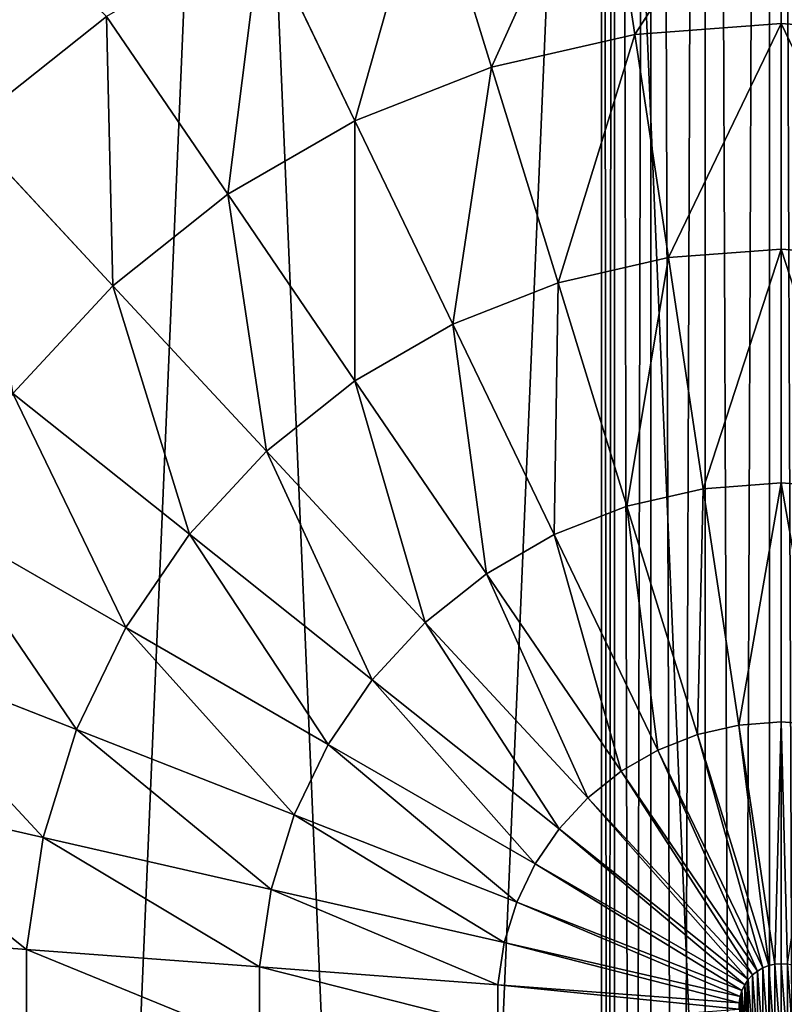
# Model space of a CAD drawing. Extents: x 80 to 596, y 77 to 1633.
# Tile 226 of 256: x 329 to 338, y 1100 to 1112. Entities that reach past the tile are written whole.
import ezdxf

# ---------------------------------------------------------------- set-up
doc = ezdxf.new("R2010")
doc.units = 0
doc.header["$LTSCALE"] = 25.4
doc.layers.get('0').update_dxf_attribs({"color": 13, "linetype": 'CONTINUOUS'})

# ---------------------------------------------------------------- blocks, each defined once
blk = doc.blocks.new('CADILLAC-III-8190-7988-799')
at = {"color": 18}
for p, q in [((-0.701, 1166.978, 15.263), (-0.701, 973.156, 9.878)), ((-0.701, 1166.978, 15.263), (-0.701, 973.156, 9.878)), ((0.064, 973.159, 9.725), (0.064, 1166.982, 15.11)), ((0.064, 973.159, 9.725), (0.064, 1166.982, 15.11)), ((-1.936, 973.117, 11.725), (-1.936, 1166.933, 17.11)), ((-1.936, 973.117, 11.725), (-1.936, 1166.933, 17.11)), ((-1.783, 1166.952, 16.345), (-1.783, 973.133, 10.96)), ((-1.783, 1166.952, 16.345), (-1.783, 973.133, 10.96)), ((-1.783, 1166.914, 17.875), (-1.783, 973.102, 12.49)), ((-1.783, 1166.914, 17.875), (-1.783, 973.102, 12.49)), ((-1.35, 1166.967, 15.696), (-1.35, 973.147, 10.311)), ((-1.35, 1166.967, 15.696), (-1.35, 973.147, 10.311)), ((-1.35, 1166.899, 18.524), (-1.35, 973.088, 13.139)), ((-1.35, 1166.899, 18.524), (-1.35, 973.088, 13.139)), ((-0.701, 1166.888, 18.957), (-0.701, 973.079, 13.572)), ((-0.701, 1166.888, 18.957), (-0.701, 973.079, 13.572)), ((0.064, 1166.884, 19.109), (0.064, 973.076, 13.725)), ((0.064, 1166.884, 19.109), (0.064, 973.076, 13.725)), ((0.204, 1114.061, 38.818), (0.204, 1111.496, 40.143)), ((0.204, 1114.061, 38.818), (0.204, 1111.496, 40.143)), ((-1.923, 1113.902, 38.818), (-1.541, 1111.365, 40.143)), ((-1.923, 1113.902, 38.818), (-1.541, 1111.365, 40.143)), ((-4.002, 1113.427, 38.818), (-3.246, 1110.976, 40.143)), ((-4.002, 1113.427, 38.818), (-3.246, 1110.976, 40.143)), ((-5.987, 1112.648, 38.818), (-4.874, 1110.337, 40.143)), ((-5.987, 1112.648, 38.818), (-4.874, 1110.337, 40.143)), ((-9.502, 1110.252, 38.818), (-7.834, 1111.582, 38.818)), ((-9.502, 1110.252, 38.818), (-7.834, 1111.582, 38.818)), ((-6.389, 1109.463, 40.143), (-7.834, 1111.582, 38.818)), ((-6.389, 1109.463, 40.143), (-7.834, 1111.582, 38.818)), ((0.204, 1111.496, 40.143), (-1.541, 1111.365, 40.143)), ((0.204, 1111.496, 40.143), (-1.541, 1111.365, 40.143)), ((1.948, 1111.365, 40.143), (0.204, 1111.496, 40.143)), ((0.204, 1111.496, 40.143), (0.204, 1108.807, 41.194)), ((1.948, 1111.365, 40.143), (0.204, 1111.496, 40.143)), ((0.204, 1111.496, 40.143), (0.204, 1108.807, 41.194)), ((-1.541, 1111.365, 40.143), (-3.246, 1110.976, 40.143)), ((-1.541, 1111.365, 40.143), (-3.246, 1110.976, 40.143)), ((-1.541, 1111.365, 40.143), (-1.14, 1108.707, 41.194)), ((-1.541, 1111.365, 40.143), (-1.14, 1108.707, 41.194)), ((-3.246, 1110.976, 40.143), (-4.874, 1110.337, 40.143)), ((-3.246, 1110.976, 40.143), (-4.874, 1110.337, 40.143)), ((-3.246, 1110.976, 40.143), (-2.454, 1108.407, 41.194)), ((-3.246, 1110.976, 40.143), (-2.454, 1108.407, 41.194)), ((-6.389, 1109.463, 40.143), (-4.874, 1110.337, 40.143)), ((-6.389, 1109.463, 40.143), (-4.874, 1110.337, 40.143)), ((-4.874, 1110.337, 40.143), (-3.708, 1107.915, 41.194)), ((-4.874, 1110.337, 40.143), (-3.708, 1107.915, 41.194)), ((-7.757, 1108.372, 40.143), (-9.502, 1110.252, 38.818)), ((-7.757, 1108.372, 40.143), (-9.502, 1110.252, 38.818)), ((-7.757, 1108.372, 40.143), (-6.389, 1109.463, 40.143)), ((-7.757, 1108.372, 40.143), (-6.389, 1109.463, 40.143)), ((-4.875, 1107.241, 41.194), (-6.389, 1109.463, 40.143)), ((-4.875, 1107.241, 41.194), (-6.389, 1109.463, 40.143)), ((0.204, 1108.807, 41.194), (-1.14, 1108.707, 41.194)), ((0.204, 1108.807, 41.194), (-1.14, 1108.707, 41.194)), ((0.204, 1108.807, 41.194), (0.204, 1106.024, 41.961)), ((1.547, 1108.707, 41.194), (0.204, 1108.807, 41.194)), ((0.204, 1108.807, 41.194), (0.204, 1106.024, 41.961)), ((1.547, 1108.707, 41.194), (0.204, 1108.807, 41.194)), ((-1.14, 1108.707, 41.194), (-2.454, 1108.407, 41.194)), ((-1.14, 1108.707, 41.194), (-2.454, 1108.407, 41.194)), ((-1.14, 1108.707, 41.194), (-0.725, 1105.954, 41.961)), ((-1.14, 1108.707, 41.194), (-0.725, 1105.954, 41.961)), ((-8.947, 1107.09, 40.143), (-7.757, 1108.372, 40.143)), ((-8.947, 1107.09, 40.143), (-7.757, 1108.372, 40.143)), ((-5.928, 1106.401, 41.194), (-7.757, 1108.372, 40.143)), ((-5.928, 1106.401, 41.194), (-7.757, 1108.372, 40.143)), ((-2.454, 1108.407, 41.194), (-3.708, 1107.915, 41.194)), ((-2.454, 1108.407, 41.194), (-3.708, 1107.915, 41.194)), ((-2.454, 1108.407, 41.194), (-1.633, 1105.747, 41.961)), ((-2.454, 1108.407, 41.194), (-1.633, 1105.747, 41.961)), ((-4.875, 1107.241, 41.194), (-3.708, 1107.915, 41.194)), ((-4.875, 1107.241, 41.194), (-3.708, 1107.915, 41.194)), ((-3.708, 1107.915, 41.194), (-2.5, 1105.407, 41.961)), ((-3.708, 1107.915, 41.194), (-2.5, 1105.407, 41.961)), ((-5.928, 1106.401, 41.194), (-4.875, 1107.241, 41.194)), ((-5.928, 1106.401, 41.194), (-4.875, 1107.241, 41.194)), ((-3.307, 1104.941, 41.961), (-4.875, 1107.241, 41.194)), ((-3.307, 1104.941, 41.961), (-4.875, 1107.241, 41.194)), ((-6.844, 1105.413, 41.194), (-8.947, 1107.09, 40.143)), ((-6.844, 1105.413, 41.194), (-8.947, 1107.09, 40.143)), ((-6.844, 1105.413, 41.194), (-5.928, 1106.401, 41.194)), ((-6.844, 1105.413, 41.194), (-5.928, 1106.401, 41.194)), ((-4.035, 1104.361, 41.961), (-5.928, 1106.401, 41.194)), ((-4.035, 1104.361, 41.961), (-5.928, 1106.401, 41.194)), ((0.204, 1106.024, 41.961), (-0.725, 1105.954, 41.961)), ((0.204, 1106.024, 41.961), (-0.725, 1105.954, 41.961)), ((1.132, 1105.954, 41.961), (0.204, 1106.024, 41.961)), ((0.204, 1106.024, 41.961), (0.204, 1103.176, 42.435)), ((0.204, 1106.024, 41.961), (0.204, 1103.176, 42.435)), ((1.132, 1105.954, 41.961), (0.204, 1106.024, 41.961)), ((-0.725, 1105.954, 41.961), (-1.633, 1105.747, 41.961)), ((-0.725, 1105.954, 41.961), (-1.633, 1105.747, 41.961)), ((-0.725, 1105.954, 41.961), (-0.301, 1103.138, 42.435)), ((-0.725, 1105.954, 41.961), (-0.301, 1103.138, 42.435)), ((-1.633, 1105.747, 41.961), (-2.5, 1105.407, 41.961)), ((-1.633, 1105.747, 41.961), (-2.5, 1105.407, 41.961)), ((-1.633, 1105.747, 41.961), (-0.794, 1103.026, 42.435)), ((-1.633, 1105.747, 41.961), (-0.794, 1103.026, 42.435)), ((-9.932, 1105.644, 40.143), (-7.603, 1104.3, 41.194)), ((-9.932, 1105.644, 40.143), (-7.603, 1104.3, 41.194)), ((-6.844, 1105.413, 41.194), (-7.603, 1104.3, 41.194)), ((-6.844, 1105.413, 41.194), (-7.603, 1104.3, 41.194)), ((-6.844, 1105.413, 41.194), (-4.668, 1103.678, 41.961)), ((-6.844, 1105.413, 41.194), (-4.668, 1103.678, 41.961)), ((-3.307, 1104.941, 41.961), (-2.5, 1105.407, 41.961)), ((-3.307, 1104.941, 41.961), (-2.5, 1105.407, 41.961)), ((-2.5, 1105.407, 41.961), (-1.264, 1102.841, 42.435)), ((-2.5, 1105.407, 41.961), (-1.264, 1102.841, 42.435)), ((-4.035, 1104.361, 41.961), (-3.307, 1104.941, 41.961)), ((-4.035, 1104.361, 41.961), (-3.307, 1104.941, 41.961)), ((-1.702, 1102.588, 42.435), (-3.307, 1104.941, 41.961)), ((-1.702, 1102.588, 42.435), (-3.307, 1104.941, 41.961)), ((-4.035, 1104.361, 41.961), (-4.668, 1103.678, 41.961)), ((-4.035, 1104.361, 41.961), (-4.668, 1103.678, 41.961)), ((-4.035, 1104.361, 41.961), (-2.098, 1102.273, 42.435)), ((-4.035, 1104.361, 41.961), (-2.098, 1102.273, 42.435)), ((-7.603, 1104.3, 41.194), (-8.188, 1103.086, 41.194)), ((-7.603, 1104.3, 41.194), (-8.188, 1103.086, 41.194)), ((-7.603, 1104.3, 41.194), (-5.193, 1102.908, 41.961)), ((-7.603, 1104.3, 41.194), (-5.193, 1102.908, 41.961)), ((-10.691, 1104.068, 40.143), (-8.188, 1103.086, 41.194)), ((-10.691, 1104.068, 40.143), (-8.188, 1103.086, 41.194)), ((-4.668, 1103.678, 41.961), (-5.193, 1102.908, 41.961)), ((-4.668, 1103.678, 41.961), (-5.193, 1102.908, 41.961)), ((-4.668, 1103.678, 41.961), (-2.442, 1101.902, 42.435)), ((-4.668, 1103.678, 41.961), (-2.442, 1101.902, 42.435)), ((0.204, 1103.176, 42.435), (-0.301, 1103.138, 42.435)), ((0.204, 1103.176, 42.435), (-0.301, 1103.138, 42.435)), ((0.708, 1103.138, 42.435), (0.204, 1103.176, 42.435)), ((0.204, 1103.176, 42.435), (0.204, 1100.294, 42.611)), ((0.708, 1103.138, 42.435), (0.204, 1103.176, 42.435)), ((0.204, 1103.176, 42.435), (0.204, 1100.294, 42.611)), ((-8.188, 1103.086, 41.194), (-8.585, 1101.799, 41.194)), ((-8.188, 1103.086, 41.194), (-8.585, 1101.799, 41.194)), ((-8.188, 1103.086, 41.194), (-5.597, 1102.069, 41.961)), ((-8.188, 1103.086, 41.194), (-5.597, 1102.069, 41.961)), ((-0.301, 1103.138, 42.435), (-0.794, 1103.026, 42.435)), ((-0.301, 1103.138, 42.435), (-0.794, 1103.026, 42.435)), ((-0.301, 1103.138, 42.435), (0.129, 1100.289, 42.611)), ((-0.301, 1103.138, 42.435), (0.129, 1100.289, 42.611)), ((-0.794, 1103.026, 42.435), (-1.264, 1102.841, 42.435)), ((-0.794, 1103.026, 42.435), (-1.264, 1102.841, 42.435)), ((-0.794, 1103.026, 42.435), (0.056, 1100.272, 42.611)), ((-0.794, 1103.026, 42.435), (0.056, 1100.272, 42.611)), ((-5.193, 1102.908, 41.961), (-5.597, 1102.069, 41.961)), ((-5.193, 1102.908, 41.961), (-5.597, 1102.069, 41.961)), ((-5.193, 1102.908, 41.961), (-2.727, 1101.484, 42.435)), ((-5.193, 1102.908, 41.961), (-2.727, 1101.484, 42.435)), ((-1.702, 1102.588, 42.435), (-1.264, 1102.841, 42.435)), ((-1.702, 1102.588, 42.435), (-1.264, 1102.841, 42.435)), ((-1.264, 1102.841, 42.435), (-0.014, 1100.245, 42.611)), ((-1.264, 1102.841, 42.435), (-0.014, 1100.245, 42.611)), ((-1.702, 1102.588, 42.435), (-2.098, 1102.273, 42.435)), ((-1.702, 1102.588, 42.435), (-2.098, 1102.273, 42.435)), ((-0.079, 1100.207, 42.611), (-1.702, 1102.588, 42.435)), ((-0.079, 1100.207, 42.611), (-1.702, 1102.588, 42.435)), ((-11.207, 1102.397, 40.143), (-8.585, 1101.799, 41.194)), ((-11.207, 1102.397, 40.143), (-8.585, 1101.799, 41.194)), ((-2.098, 1102.273, 42.435), (-2.442, 1101.902, 42.435)), ((-2.098, 1102.273, 42.435), (-2.442, 1101.902, 42.435)), ((-2.098, 1102.273, 42.435), (-0.138, 1100.161, 42.611)), ((-2.098, 1102.273, 42.435), (-0.138, 1100.161, 42.611)), ((-5.597, 1102.069, 41.961), (-5.872, 1101.179, 41.961)), ((-5.597, 1102.069, 41.961), (-5.872, 1101.179, 41.961)), ((-5.597, 1102.069, 41.961), (-2.946, 1101.029, 42.435)), ((-5.597, 1102.069, 41.961), (-2.946, 1101.029, 42.435)), ((-2.442, 1101.902, 42.435), (-2.727, 1101.484, 42.435)), ((-2.442, 1101.902, 42.435), (-2.727, 1101.484, 42.435)), ((-2.442, 1101.902, 42.435), (-0.189, 1100.105, 42.611)), ((-2.442, 1101.902, 42.435), (-0.189, 1100.105, 42.611)), ((-8.585, 1101.799, 41.194), (-8.786, 1100.466, 41.194)), ((-8.585, 1101.799, 41.194), (-8.786, 1100.466, 41.194)), ((-8.585, 1101.799, 41.194), (-5.872, 1101.179, 41.961)), ((-8.585, 1101.799, 41.194), (-5.872, 1101.179, 41.961)), ((-2.727, 1101.484, 42.435), (-2.946, 1101.029, 42.435)), ((-2.727, 1101.484, 42.435), (-2.946, 1101.029, 42.435)), ((-2.727, 1101.484, 42.435), (-0.231, 1100.043, 42.611)), ((-2.727, 1101.484, 42.435), (-0.231, 1100.043, 42.611)), ((-5.872, 1101.179, 41.961), (-6.01, 1100.258, 41.961)), ((-5.872, 1101.179, 41.961), (-6.01, 1100.258, 41.961)), ((-5.872, 1101.179, 41.961), (-3.095, 1100.546, 42.435)), ((-5.872, 1101.179, 41.961), (-3.095, 1100.546, 42.435)), ((-2.946, 1101.029, 42.435), (-3.095, 1100.546, 42.435)), ((-2.946, 1101.029, 42.435), (-3.095, 1100.546, 42.435)), ((-2.946, 1101.029, 42.435), (-0.264, 1099.976, 42.611)), ((-2.946, 1101.029, 42.435), (-0.264, 1099.976, 42.611)), ((-11.467, 1100.667, 40.143), (-8.786, 1100.466, 41.194)), ((-11.467, 1100.667, 40.143), (-8.786, 1100.466, 41.194)), ((-8.786, 1100.466, 41.194), (-6.01, 1100.258, 41.961)), ((-8.786, 1099.119, 41.194), (-8.786, 1100.466, 41.194)), ((-8.786, 1099.119, 41.194), (-8.786, 1100.466, 41.194)), ((-8.786, 1100.466, 41.194), (-6.01, 1100.258, 41.961)), ((-3.095, 1100.546, 42.435), (-3.171, 1100.045, 42.435)), ((-3.095, 1100.546, 42.435), (-3.171, 1100.045, 42.435)), ((-3.095, 1100.546, 42.435), (-0.286, 1099.904, 42.611)), ((-3.095, 1100.546, 42.435), (-0.286, 1099.904, 42.611)), ((-6.01, 1100.258, 41.961), (-3.171, 1100.045, 42.435)), ((-6.01, 1099.327, 41.961), (-6.01, 1100.258, 41.961)), ((-6.01, 1099.327, 41.961), (-6.01, 1100.258, 41.961)), ((-6.01, 1100.258, 41.961), (-3.171, 1100.045, 42.435)), ((-0.079, 1100.207, 42.611), (-0.014, 1100.245, 42.611)), ((-0.079, 1100.207, 42.611), (-0.014, 1100.245, 42.611)), ((-0.014, 1100.245, 42.611), (0.056, 1100.272, 42.611)), ((-0.014, 1100.245, 42.611), (0.056, 1100.272, 42.611)), ((0.056, 1100.272, 42.611), (0.129, 1100.289, 42.611)), ((0.056, 1100.272, 42.611), (0.129, 1100.289, 42.611)), ((0.129, 1100.289, 42.611), (0.204, 1100.294, 42.611)), ((0.129, 1100.289, 42.611), (0.204, 1100.294, 42.611)), ((0.204, 1100.294, 42.611), (0.278, 1100.289, 42.611)), ((0.204, 1100.294, 42.611), (0.278, 1100.289, 42.611)), ((-0.189, 1100.105, 42.611), (-0.138, 1100.161, 42.611)), ((-0.189, 1100.105, 42.611), (-0.138, 1100.161, 42.611)), ((-0.138, 1100.161, 42.611), (-0.079, 1100.207, 42.611)), ((-0.138, 1100.161, 42.611), (-0.079, 1100.207, 42.611)), ((-3.171, 1100.045, 42.435), (-0.297, 1099.83, 42.611)), ((-3.171, 1099.54, 42.435), (-3.171, 1100.045, 42.435)), ((-3.171, 1099.54, 42.435), (-3.171, 1100.045, 42.435)), ((-3.171, 1100.045, 42.435), (-0.297, 1099.83, 42.611)), ((-0.264, 1099.976, 42.611), (-0.231, 1100.043, 42.611)), ((-0.264, 1099.976, 42.611), (-0.231, 1100.043, 42.611)), ((-0.231, 1100.043, 42.611), (-0.189, 1100.105, 42.611)), ((-0.231, 1100.043, 42.611), (-0.189, 1100.105, 42.611)), ((-0.297, 1099.83, 42.611), (-0.286, 1099.904, 42.611)), ((-0.297, 1099.83, 42.611), (-0.286, 1099.904, 42.611)), ((-0.286, 1099.904, 42.611), (-0.264, 1099.976, 42.611)), ((-0.286, 1099.904, 42.611), (-0.264, 1099.976, 42.611)), ((-0.297, 1099.755, 42.611), (-0.297, 1099.83, 42.611)), ((-0.297, 1099.755, 42.611), (-0.297, 1099.83, 42.611))]:
    blk.add_line(p, q, dxfattribs=at)
mesh = blk.add_polyface(dxfattribs=at)
corners = [(-0.701, 1166.978, 15.263), (-1.35, 973.147, 10.311), (-1.35, 1166.967, 15.696), (-0.701, 973.156, 9.878)]
mesh.append_faces([[corners[k] for k in face] for face in [(0, 1, 2), (1, 0, 3)]], dxfattribs={"vtx0": -1, "color": 18})
mesh = blk.add_polyface(dxfattribs=at)
corners = [(0.064, 1166.982, 15.11), (-0.701, 973.156, 9.878), (-0.701, 1166.978, 15.263), (0.064, 973.159, 9.725)]
mesh.append_faces([[corners[k] for k in face] for face in [(0, 1, 2), (1, 0, 3)]], dxfattribs={"vtx0": -1, "color": 18})
mesh = blk.add_polyface(dxfattribs=at)
corners = [(0.83, 1166.978, 15.263), (0.064, 973.159, 9.725), (0.064, 1166.982, 15.11), (0.83, 973.156, 9.878)]
mesh.append_faces([[corners[k] for k in face] for face in [(0, 1, 2), (1, 0, 3)]], dxfattribs={"vtx0": -1, "color": 18})
mesh = blk.add_polyface(dxfattribs=at)
corners = [(-1.936, 1166.933, 17.11), (-1.783, 973.133, 10.96), (-1.936, 973.117, 11.725), (-1.783, 1166.952, 16.345)]
mesh.append_faces([[corners[k] for k in face] for face in [(0, 1, 2), (1, 0, 3)]], dxfattribs={"vtx0": -1, "color": 18})
mesh = blk.add_polyface(dxfattribs=at)
corners = [(-1.783, 1166.914, 17.875), (-1.936, 973.117, 11.725), (-1.783, 973.102, 12.49), (-1.936, 1166.933, 17.11)]
mesh.append_faces([[corners[k] for k in face] for face in [(0, 1, 2), (1, 0, 3)]], dxfattribs={"vtx0": -1, "color": 18})
mesh = blk.add_polyface(dxfattribs=at)
corners = [(-1.783, 1166.952, 16.345), (-1.35, 973.147, 10.311), (-1.783, 973.133, 10.96), (-1.35, 1166.967, 15.696)]
mesh.append_faces([[corners[k] for k in face] for face in [(0, 1, 2), (1, 0, 3)]], dxfattribs={"vtx0": -1, "color": 18})
mesh = blk.add_polyface(dxfattribs=at)
corners = [(-1.35, 1166.899, 18.524), (-1.783, 973.102, 12.49), (-1.35, 973.088, 13.139), (-1.783, 1166.914, 17.875)]
mesh.append_faces([[corners[k] for k in face] for face in [(0, 1, 2), (1, 0, 3)]], dxfattribs={"vtx0": -1, "color": 18})
mesh = blk.add_polyface(dxfattribs=at)
corners = [(-0.701, 973.079, 13.572), (-1.35, 1166.899, 18.524), (-1.35, 973.088, 13.139), (-0.701, 1166.888, 18.957)]
mesh.append_faces([[corners[k] for k in face] for face in [(0, 1, 2), (1, 0, 3)]], dxfattribs={"vtx0": -1, "color": 18})
mesh = blk.add_polyface(dxfattribs=at)
corners = [(0.064, 973.076, 13.725), (-0.701, 1166.888, 18.957), (-0.701, 973.079, 13.572), (0.064, 1166.884, 19.109)]
mesh.append_faces([[corners[k] for k in face] for face in [(0, 1, 2), (1, 0, 3)]], dxfattribs={"vtx0": -1, "color": 18})
mesh = blk.add_polyface(dxfattribs=at)
corners = [(0.83, 973.079, 13.572), (0.064, 1166.884, 19.109), (0.064, 973.076, 13.725), (0.83, 1166.888, 18.957)]
mesh.append_faces([[corners[k] for k in face] for face in [(0, 1, 2), (1, 0, 3)]], dxfattribs={"vtx0": -1, "color": 18})
mesh = blk.add_polyface(dxfattribs=at)
corners = [(-25.586, 1103.095, 7.111), (-25.213, 1094.315, 7.111), (-25.773, 1098.689, 7.111), (-24.657, 1107.406, 7.111), (-23.922, 1090.098, 7.111), (-23.012, 1111.498, 7.111), (-21.936, 1086.161, 7.111), (-20.7, 1115.253, 7.111), (-19.314, 1082.615, 7.111), (-17.787, 1118.563, 7.111), (-16.13, 1079.564, 7.111), (-14.356, 1121.334, 7.111), (-12.476, 1077.094, 7.111), (-10.506, 1123.484, 7.111), (-8.458, 1075.278, 7.111), (-6.348, 1124.954, 7.111), (-4.19, 1074.167, 7.111), (-2.001, 1125.699, 7.111), (0.204, 1073.793, 7.111), (0.204, 1125.793, 7.111), (2.409, 1125.699, 7.111), (4.598, 1074.167, 7.111), (6.755, 1124.954, 7.111), (8.865, 1075.278, 7.111), (10.913, 1123.484, 7.111), (12.884, 1077.094, 7.111), (14.763, 1121.334, 7.111), (16.537, 1079.564, 7.111), (18.194, 1118.563, 7.111), (19.721, 1082.615, 7.111), (21.108, 1115.253, 7.111), (22.343, 1086.161, 7.111), (23.42, 1111.498, 7.111), (24.329, 1090.098, 7.111), (25.064, 1107.406, 7.111), (25.62, 1094.315, 7.111), (25.993, 1103.095, 7.111), (26.18, 1098.689, 7.111)]
mesh.append_faces([[corners[k] for k in face] for face in [(0, 1, 2), (35, 36, 37)]], dxfattribs={"vtx0": -1, "color": 18})
mesh.append_faces([[corners[k] for k in face] for face in [(1, 3, 4), (4, 5, 6), (6, 7, 8), (8, 9, 10), (10, 11, 12), (12, 13, 14), (14, 15, 16), (16, 17, 18), (18, 20, 21), (21, 22, 23), (23, 24, 25), (25, 26, 27), (27, 28, 29), (29, 30, 31), (31, 32, 33), (33, 34, 35)]], dxfattribs={"vtx0": -1, "vtx1": -1, "color": 18})
mesh.append_faces([[corners[k] for k in face] for face in [(1, 0, 3), (4, 3, 5), (6, 5, 7), (8, 7, 9), (10, 9, 11), (12, 11, 13), (14, 13, 15), (16, 15, 17), (18, 17, 19), (18, 19, 20), (21, 20, 22), (23, 22, 24), (25, 24, 26), (27, 26, 28), (29, 28, 30), (31, 30, 32), (33, 32, 34), (35, 34, 36)]], dxfattribs={"vtx0": -1, "vtx2": -1, "color": 18})
mesh = blk.add_polyface(dxfattribs=at)
corners = [(-17.665, 1097.623, 31.611), (-17.665, 1101.962, 31.611), (-17.796, 1099.793, 31.611), (-17.273, 1095.485, 31.611), (-17.273, 1104.1, 31.611), (-17.201, 1097.963, 31.611), (-16.627, 1093.41, 31.611), (-16.44, 1094.385, 31.611), (-15.735, 1091.428, 31.611), (-14.952, 1091.043, 31.611), (-14.61, 1089.567, 31.611), (-12.801, 1088.083, 31.611), (-13.27, 1087.856, 31.611), (-11.733, 1086.319, 31.611), (-10.083, 1085.635, 31.611), (-10.022, 1084.979, 31.611), (-6.914, 1083.806, 31.611), (-8.161, 1083.854, 31.611), (-6.179, 1082.962, 31.611), (-3.435, 1082.675, 31.611), (-4.104, 1082.316, 31.611), (-1.966, 1081.924, 31.611), (0.204, 1082.293, 31.611), (0.204, 1081.793, 31.611), (2.373, 1081.924, 31.611), (3.842, 1082.675, 31.611), (4.511, 1082.316, 31.611), (7.321, 1083.806, 31.611), (6.586, 1082.962, 31.611), (8.569, 1083.854, 31.611), (10.49, 1085.635, 31.611), (10.429, 1084.979, 31.611), (12.14, 1086.319, 31.611), (13.209, 1088.083, 31.611), (13.677, 1087.856, 31.611), (15.359, 1091.043, 31.611), (15.017, 1089.567, 31.611), (16.142, 1091.428, 31.611), (16.847, 1094.385, 31.611), (17.034, 1093.41, 31.611), (17.608, 1097.963, 31.611), (17.681, 1095.485, 31.611), (17.608, 1101.622, 31.611), (-17.201, 1101.622, 31.611), (-16.627, 1106.175, 31.611), (-16.44, 1105.2, 31.611), (-15.735, 1108.158, 31.611), (-14.952, 1108.543, 31.611), (-14.61, 1110.018, 31.611), (-12.801, 1111.502, 31.611), (-13.27, 1111.729, 31.611), (-11.733, 1113.266, 31.611), (-10.083, 1113.95, 31.611), (-10.022, 1114.606, 31.611), (-6.914, 1115.78, 31.611), (-8.161, 1115.731, 31.611), (-6.179, 1116.623, 31.611), (-3.435, 1116.91, 31.611), (-4.104, 1117.27, 31.611), (-1.966, 1117.661, 31.611), (0.204, 1117.293, 31.611), (0.204, 1117.793, 31.611), (3.842, 1116.91, 31.611), (2.373, 1117.661, 31.611), (4.511, 1117.27, 31.611), (7.321, 1115.78, 31.611), (6.586, 1116.623, 31.611), (8.569, 1115.731, 31.611), (10.49, 1113.95, 31.611), (10.429, 1114.606, 31.611), (12.14, 1113.266, 31.611), (13.209, 1111.502, 31.611), (13.677, 1111.729, 31.611), (15.359, 1108.543, 31.611), (15.017, 1110.018, 31.611), (16.142, 1108.158, 31.611), (16.847, 1105.2, 31.611), (17.034, 1106.175, 31.611), (17.681, 1104.1, 31.611), (18.072, 1097.623, 31.611), (18.072, 1101.962, 31.611), (18.204, 1099.793, 31.611)]
mesh.append_faces([[corners[k] for k in face] for face in [(0, 1, 2), (80, 79, 81)]], dxfattribs={"vtx0": -1, "color": 18})
mesh.append_faces([[corners[k] for k in face] for face in [(1, 3, 4), (5, 6, 7), (7, 8, 9), (9, 10, 11), (11, 13, 14), (14, 15, 16), (16, 18, 19), (19, 21, 22), (22, 24, 25), (25, 26, 27), (27, 29, 30), (30, 32, 33), (33, 34, 35), (35, 37, 38), (38, 39, 40), (40, 41, 42), (4, 43, 44), (43, 4, 5), (44, 45, 46), (46, 47, 48), (48, 49, 50), (50, 49, 51), (51, 52, 53), (53, 54, 55), (55, 54, 56), (56, 57, 58), (58, 57, 59), (59, 60, 61), (61, 62, 63), (63, 62, 64), (64, 65, 66), (66, 65, 67), (67, 68, 69), (69, 68, 70), (70, 71, 72), (72, 73, 74), (74, 73, 75), (75, 76, 77), (77, 42, 78), (78, 79, 80)]], dxfattribs={"vtx0": -1, "vtx1": -1, "color": 18})
mesh.append_faces([[corners[k] for k in face] for face in [(4, 3, 5), (78, 42, 41)]], dxfattribs={"vtx0": -1, "vtx1": -1, "vtx2": -1, "color": 18})
mesh.append_faces([[corners[k] for k in face] for face in [(1, 0, 3), (5, 3, 6), (7, 6, 8), (9, 8, 10), (11, 10, 12), (11, 12, 13), (14, 13, 15), (16, 15, 17), (16, 17, 18), (19, 18, 20), (19, 20, 21), (22, 21, 23), (22, 23, 24), (25, 24, 26), (27, 26, 28), (27, 28, 29), (30, 29, 31), (30, 31, 32), (33, 32, 34), (35, 34, 36), (35, 36, 37), (38, 37, 39), (40, 39, 41), (44, 43, 45), (46, 45, 47), (48, 47, 49), (51, 49, 52), (53, 52, 54), (56, 54, 57), (59, 57, 60), (61, 60, 62), (64, 62, 65), (67, 65, 68), (70, 68, 71), (72, 71, 73), (75, 73, 76), (77, 76, 42), (78, 41, 79)]], dxfattribs={"vtx0": -1, "vtx2": -1, "color": 18})
mesh = blk.add_polyface(dxfattribs=at)
corners = [(-1.541, 1111.365, 40.143), (0.204, 1114.061, 38.818), (-1.923, 1113.902, 38.818), (0.204, 1111.496, 40.143)]
mesh.append_faces([[corners[k] for k in face] for face in [(0, 1, 2), (1, 0, 3)]], dxfattribs={"vtx0": -1, "color": 18})
mesh = blk.add_polyface(dxfattribs=at)
corners = [(1.948, 1111.365, 40.143), (0.204, 1114.061, 38.818), (0.204, 1111.496, 40.143), (2.33, 1113.902, 38.818)]
mesh.append_faces([[corners[k] for k in face] for face in [(0, 1, 2), (1, 0, 3)]], dxfattribs={"vtx0": -1, "color": 18})
mesh = blk.add_polyface(dxfattribs=at)
corners = [(-3.246, 1110.976, 40.143), (-1.923, 1113.902, 38.818), (-4.002, 1113.427, 38.818), (-1.541, 1111.365, 40.143)]
mesh.append_faces([[corners[k] for k in face] for face in [(0, 1, 2), (1, 0, 3)]], dxfattribs={"vtx0": -1, "color": 18})
mesh = blk.add_polyface(dxfattribs=at)
corners = [(-4.874, 1110.337, 40.143), (-4.002, 1113.427, 38.818), (-5.987, 1112.648, 38.818), (-3.246, 1110.976, 40.143)]
mesh.append_faces([[corners[k] for k in face] for face in [(0, 1, 2), (1, 0, 3)]], dxfattribs={"vtx0": -1, "color": 18})
mesh = blk.add_polyface(dxfattribs=at)
corners = [(-7.834, 1111.582, 38.818), (-9.602, 1113.289, 37.234), (-9.502, 1110.252, 38.818)]
mesh.append_faces([[corners[k] for k in face] for face in [(0, 1, 2)]], dxfattribs={"color": 18})
mesh = blk.add_polyface(dxfattribs=at)
corners = [(-6.389, 1109.463, 40.143), (-5.987, 1112.648, 38.818), (-7.834, 1111.582, 38.818), (-4.874, 1110.337, 40.143)]
mesh.append_faces([[corners[k] for k in face] for face in [(0, 1, 2), (1, 0, 3)]], dxfattribs={"vtx0": -1, "color": 18})
mesh = blk.add_polyface(dxfattribs=at)
corners = [(-7.757, 1108.372, 40.143), (-7.834, 1111.582, 38.818), (-9.502, 1110.252, 38.818), (-6.389, 1109.463, 40.143)]
mesh.append_faces([[corners[k] for k in face] for face in [(0, 1, 2), (1, 0, 3)]], dxfattribs={"vtx0": -1, "color": 18})
mesh = blk.add_polyface(dxfattribs=at)
corners = [(-1.14, 1108.707, 41.194), (0.204, 1111.496, 40.143), (-1.541, 1111.365, 40.143), (0.204, 1108.807, 41.194)]
mesh.append_faces([[corners[k] for k in face] for face in [(0, 1, 2), (1, 0, 3)]], dxfattribs={"vtx0": -1, "color": 18})
mesh = blk.add_polyface(dxfattribs=at)
corners = [(1.547, 1108.707, 41.194), (0.204, 1111.496, 40.143), (0.204, 1108.807, 41.194), (1.948, 1111.365, 40.143)]
mesh.append_faces([[corners[k] for k in face] for face in [(0, 1, 2), (1, 0, 3)]], dxfattribs={"vtx0": -1, "color": 18})
mesh = blk.add_polyface(dxfattribs=at)
corners = [(-2.454, 1108.407, 41.194), (-1.541, 1111.365, 40.143), (-3.246, 1110.976, 40.143), (-1.14, 1108.707, 41.194)]
mesh.append_faces([[corners[k] for k in face] for face in [(0, 1, 2), (1, 0, 3)]], dxfattribs={"vtx0": -1, "color": 18})
mesh = blk.add_polyface(dxfattribs=at)
corners = [(-3.708, 1107.915, 41.194), (-3.246, 1110.976, 40.143), (-4.874, 1110.337, 40.143), (-2.454, 1108.407, 41.194)]
mesh.append_faces([[corners[k] for k in face] for face in [(0, 1, 2), (1, 0, 3)]], dxfattribs={"vtx0": -1, "color": 18})
mesh = blk.add_polyface(dxfattribs=at)
corners = [(-4.875, 1107.241, 41.194), (-4.874, 1110.337, 40.143), (-6.389, 1109.463, 40.143), (-3.708, 1107.915, 41.194)]
mesh.append_faces([[corners[k] for k in face] for face in [(0, 1, 2), (1, 0, 3)]], dxfattribs={"vtx0": -1, "color": 18})
mesh = blk.add_polyface(dxfattribs=at)
corners = [(-8.947, 1107.09, 40.143), (-9.502, 1110.252, 38.818), (-10.952, 1108.689, 38.818), (-7.757, 1108.372, 40.143)]
mesh.append_faces([[corners[k] for k in face] for face in [(0, 1, 2), (1, 0, 3)]], dxfattribs={"vtx0": -1, "color": 18})
mesh = blk.add_polyface(dxfattribs=at)
corners = [(-5.928, 1106.401, 41.194), (-6.389, 1109.463, 40.143), (-7.757, 1108.372, 40.143), (-4.875, 1107.241, 41.194)]
mesh.append_faces([[corners[k] for k in face] for face in [(0, 1, 2), (1, 0, 3)]], dxfattribs={"vtx0": -1, "color": 18})
mesh = blk.add_polyface(dxfattribs=at)
corners = [(-0.725, 1105.954, 41.961), (0.204, 1108.807, 41.194), (-1.14, 1108.707, 41.194), (0.204, 1106.024, 41.961)]
mesh.append_faces([[corners[k] for k in face] for face in [(0, 1, 2), (1, 0, 3)]], dxfattribs={"vtx0": -1, "color": 18})
mesh = blk.add_polyface(dxfattribs=at)
corners = [(1.132, 1105.954, 41.961), (0.204, 1108.807, 41.194), (0.204, 1106.024, 41.961), (1.547, 1108.707, 41.194)]
mesh.append_faces([[corners[k] for k in face] for face in [(0, 1, 2), (1, 0, 3)]], dxfattribs={"vtx0": -1, "color": 18})
mesh = blk.add_polyface(dxfattribs=at)
corners = [(-1.633, 1105.747, 41.961), (-1.14, 1108.707, 41.194), (-2.454, 1108.407, 41.194), (-0.725, 1105.954, 41.961)]
mesh.append_faces([[corners[k] for k in face] for face in [(0, 1, 2), (1, 0, 3)]], dxfattribs={"vtx0": -1, "color": 18})
mesh = blk.add_polyface(dxfattribs=at)
corners = [(-6.844, 1105.413, 41.194), (-7.757, 1108.372, 40.143), (-8.947, 1107.09, 40.143), (-5.928, 1106.401, 41.194)]
mesh.append_faces([[corners[k] for k in face] for face in [(0, 1, 2), (1, 0, 3)]], dxfattribs={"vtx0": -1, "color": 18})
mesh = blk.add_polyface(dxfattribs=at)
corners = [(-2.5, 1105.407, 41.961), (-2.454, 1108.407, 41.194), (-3.708, 1107.915, 41.194), (-1.633, 1105.747, 41.961)]
mesh.append_faces([[corners[k] for k in face] for face in [(0, 1, 2), (1, 0, 3)]], dxfattribs={"vtx0": -1, "color": 18})
mesh = blk.add_polyface(dxfattribs=at)
corners = [(-3.307, 1104.941, 41.961), (-3.708, 1107.915, 41.194), (-4.875, 1107.241, 41.194), (-2.5, 1105.407, 41.961)]
mesh.append_faces([[corners[k] for k in face] for face in [(0, 1, 2), (1, 0, 3)]], dxfattribs={"vtx0": -1, "color": 18})
mesh = blk.add_polyface(dxfattribs=at)
corners = [(-4.035, 1104.361, 41.961), (-4.875, 1107.241, 41.194), (-5.928, 1106.401, 41.194), (-3.307, 1104.941, 41.961)]
mesh.append_faces([[corners[k] for k in face] for face in [(0, 1, 2), (1, 0, 3)]], dxfattribs={"vtx0": -1, "color": 18})
mesh = blk.add_polyface(dxfattribs=at)
corners = [(-7.603, 1104.3, 41.194), (-8.947, 1107.09, 40.143), (-9.932, 1105.644, 40.143), (-6.844, 1105.413, 41.194)]
mesh.append_faces([[corners[k] for k in face] for face in [(0, 1, 2), (1, 0, 3)]], dxfattribs={"vtx0": -1, "color": 18})
mesh = blk.add_polyface(dxfattribs=at)
corners = [(-4.668, 1103.678, 41.961), (-5.928, 1106.401, 41.194), (-6.844, 1105.413, 41.194), (-4.035, 1104.361, 41.961)]
mesh.append_faces([[corners[k] for k in face] for face in [(0, 1, 2), (1, 0, 3)]], dxfattribs={"vtx0": -1, "color": 18})
mesh = blk.add_polyface(dxfattribs=at)
corners = [(-0.301, 1103.138, 42.435), (0.204, 1106.024, 41.961), (-0.725, 1105.954, 41.961), (0.204, 1103.176, 42.435)]
mesh.append_faces([[corners[k] for k in face] for face in [(0, 1, 2), (1, 0, 3)]], dxfattribs={"vtx0": -1, "color": 18})
mesh = blk.add_polyface(dxfattribs=at)
corners = [(0.708, 1103.138, 42.435), (0.204, 1106.024, 41.961), (0.204, 1103.176, 42.435), (1.132, 1105.954, 41.961)]
mesh.append_faces([[corners[k] for k in face] for face in [(0, 1, 2), (1, 0, 3)]], dxfattribs={"vtx0": -1, "color": 18})
mesh = blk.add_polyface(dxfattribs=at)
corners = [(-0.794, 1103.026, 42.435), (-0.725, 1105.954, 41.961), (-1.633, 1105.747, 41.961), (-0.301, 1103.138, 42.435)]
mesh.append_faces([[corners[k] for k in face] for face in [(0, 1, 2), (1, 0, 3)]], dxfattribs={"vtx0": -1, "color": 18})
mesh = blk.add_polyface(dxfattribs=at)
corners = [(-1.264, 1102.841, 42.435), (-1.633, 1105.747, 41.961), (-2.5, 1105.407, 41.961), (-0.794, 1103.026, 42.435)]
mesh.append_faces([[corners[k] for k in face] for face in [(0, 1, 2), (1, 0, 3)]], dxfattribs={"vtx0": -1, "color": 18})
mesh = blk.add_polyface(dxfattribs=at)
corners = [(-8.188, 1103.086, 41.194), (-9.932, 1105.644, 40.143), (-10.691, 1104.068, 40.143), (-7.603, 1104.3, 41.194)]
mesh.append_faces([[corners[k] for k in face] for face in [(0, 1, 2), (1, 0, 3)]], dxfattribs={"vtx0": -1, "color": 18})
mesh = blk.add_polyface(dxfattribs=at)
corners = [(-5.193, 1102.908, 41.961), (-6.844, 1105.413, 41.194), (-7.603, 1104.3, 41.194), (-4.668, 1103.678, 41.961)]
mesh.append_faces([[corners[k] for k in face] for face in [(0, 1, 2), (1, 0, 3)]], dxfattribs={"vtx0": -1, "color": 18})
mesh = blk.add_polyface(dxfattribs=at)
corners = [(-1.702, 1102.588, 42.435), (-2.5, 1105.407, 41.961), (-3.307, 1104.941, 41.961), (-1.264, 1102.841, 42.435)]
mesh.append_faces([[corners[k] for k in face] for face in [(0, 1, 2), (1, 0, 3)]], dxfattribs={"vtx0": -1, "color": 18})
mesh = blk.add_polyface(dxfattribs=at)
corners = [(-2.098, 1102.273, 42.435), (-3.307, 1104.941, 41.961), (-4.035, 1104.361, 41.961), (-1.702, 1102.588, 42.435)]
mesh.append_faces([[corners[k] for k in face] for face in [(0, 1, 2), (1, 0, 3)]], dxfattribs={"vtx0": -1, "color": 18})
mesh = blk.add_polyface(dxfattribs=at)
corners = [(-2.442, 1101.902, 42.435), (-4.035, 1104.361, 41.961), (-4.668, 1103.678, 41.961), (-2.098, 1102.273, 42.435)]
mesh.append_faces([[corners[k] for k in face] for face in [(0, 1, 2), (1, 0, 3)]], dxfattribs={"vtx0": -1, "color": 18})
mesh = blk.add_polyface(dxfattribs=at)
corners = [(-5.597, 1102.069, 41.961), (-7.603, 1104.3, 41.194), (-8.188, 1103.086, 41.194), (-5.193, 1102.908, 41.961)]
mesh.append_faces([[corners[k] for k in face] for face in [(0, 1, 2), (1, 0, 3)]], dxfattribs={"vtx0": -1, "color": 18})
mesh = blk.add_polyface(dxfattribs=at)
corners = [(-8.585, 1101.799, 41.194), (-10.691, 1104.068, 40.143), (-11.207, 1102.397, 40.143), (-8.188, 1103.086, 41.194)]
mesh.append_faces([[corners[k] for k in face] for face in [(0, 1, 2), (1, 0, 3)]], dxfattribs={"vtx0": -1, "color": 18})
mesh = blk.add_polyface(dxfattribs=at)
corners = [(-2.727, 1101.484, 42.435), (-4.668, 1103.678, 41.961), (-5.193, 1102.908, 41.961), (-2.442, 1101.902, 42.435)]
mesh.append_faces([[corners[k] for k in face] for face in [(0, 1, 2), (1, 0, 3)]], dxfattribs={"vtx0": -1, "color": 18})
mesh = blk.add_polyface(dxfattribs=at)
corners = [(0.129, 1100.289, 42.611), (0.204, 1103.176, 42.435), (-0.301, 1103.138, 42.435), (0.204, 1100.294, 42.611)]
mesh.append_faces([[corners[k] for k in face] for face in [(0, 1, 2), (1, 0, 3)]], dxfattribs={"vtx0": -1, "color": 18})
mesh = blk.add_polyface(dxfattribs=at)
corners = [(0.278, 1100.289, 42.611), (0.204, 1103.176, 42.435), (0.204, 1100.294, 42.611), (0.708, 1103.138, 42.435)]
mesh.append_faces([[corners[k] for k in face] for face in [(0, 1, 2), (1, 0, 3)]], dxfattribs={"vtx0": -1, "color": 18})
mesh = blk.add_polyface(dxfattribs=at)
corners = [(-5.872, 1101.179, 41.961), (-8.188, 1103.086, 41.194), (-8.585, 1101.799, 41.194), (-5.597, 1102.069, 41.961)]
mesh.append_faces([[corners[k] for k in face] for face in [(0, 1, 2), (1, 0, 3)]], dxfattribs={"vtx0": -1, "color": 18})
mesh = blk.add_polyface(dxfattribs=at)
corners = [(0.056, 1100.272, 42.611), (-0.301, 1103.138, 42.435), (-0.794, 1103.026, 42.435), (0.129, 1100.289, 42.611)]
mesh.append_faces([[corners[k] for k in face] for face in [(0, 1, 2), (1, 0, 3)]], dxfattribs={"vtx0": -1, "color": 18})
mesh = blk.add_polyface(dxfattribs=at)
corners = [(-0.014, 1100.245, 42.611), (-0.794, 1103.026, 42.435), (-1.264, 1102.841, 42.435), (0.056, 1100.272, 42.611)]
mesh.append_faces([[corners[k] for k in face] for face in [(0, 1, 2), (1, 0, 3)]], dxfattribs={"vtx0": -1, "color": 18})
mesh = blk.add_polyface(dxfattribs=at)
corners = [(-2.946, 1101.029, 42.435), (-5.193, 1102.908, 41.961), (-5.597, 1102.069, 41.961), (-2.727, 1101.484, 42.435)]
mesh.append_faces([[corners[k] for k in face] for face in [(0, 1, 2), (1, 0, 3)]], dxfattribs={"vtx0": -1, "color": 18})
mesh = blk.add_polyface(dxfattribs=at)
corners = [(-0.079, 1100.207, 42.611), (-1.264, 1102.841, 42.435), (-1.702, 1102.588, 42.435), (-0.014, 1100.245, 42.611)]
mesh.append_faces([[corners[k] for k in face] for face in [(0, 1, 2), (1, 0, 3)]], dxfattribs={"vtx0": -1, "color": 18})
mesh = blk.add_polyface(dxfattribs=at)
corners = [(-0.138, 1100.161, 42.611), (-1.702, 1102.588, 42.435), (-2.098, 1102.273, 42.435), (-0.079, 1100.207, 42.611)]
mesh.append_faces([[corners[k] for k in face] for face in [(0, 1, 2), (1, 0, 3)]], dxfattribs={"vtx0": -1, "color": 18})
mesh = blk.add_polyface(dxfattribs=at)
corners = [(-8.786, 1100.466, 41.194), (-11.207, 1102.397, 40.143), (-11.467, 1100.667, 40.143), (-8.585, 1101.799, 41.194)]
mesh.append_faces([[corners[k] for k in face] for face in [(0, 1, 2), (1, 0, 3)]], dxfattribs={"vtx0": -1, "color": 18})
mesh = blk.add_polyface(dxfattribs=at)
corners = [(-0.189, 1100.105, 42.611), (-2.098, 1102.273, 42.435), (-2.442, 1101.902, 42.435), (-0.138, 1100.161, 42.611)]
mesh.append_faces([[corners[k] for k in face] for face in [(0, 1, 2), (1, 0, 3)]], dxfattribs={"vtx0": -1, "color": 18})
mesh = blk.add_polyface(dxfattribs=at)
corners = [(-3.095, 1100.546, 42.435), (-5.597, 1102.069, 41.961), (-5.872, 1101.179, 41.961), (-2.946, 1101.029, 42.435)]
mesh.append_faces([[corners[k] for k in face] for face in [(0, 1, 2), (1, 0, 3)]], dxfattribs={"vtx0": -1, "color": 18})
mesh = blk.add_polyface(dxfattribs=at)
corners = [(-0.231, 1100.043, 42.611), (-2.442, 1101.902, 42.435), (-2.727, 1101.484, 42.435), (-0.189, 1100.105, 42.611)]
mesh.append_faces([[corners[k] for k in face] for face in [(0, 1, 2), (1, 0, 3)]], dxfattribs={"vtx0": -1, "color": 18})
mesh = blk.add_polyface(dxfattribs=at)
corners = [(-6.01, 1100.258, 41.961), (-8.585, 1101.799, 41.194), (-8.786, 1100.466, 41.194), (-5.872, 1101.179, 41.961)]
mesh.append_faces([[corners[k] for k in face] for face in [(0, 1, 2), (1, 0, 3)]], dxfattribs={"vtx0": -1, "color": 18})
mesh = blk.add_polyface(dxfattribs=at)
corners = [(-0.264, 1099.976, 42.611), (-2.727, 1101.484, 42.435), (-2.946, 1101.029, 42.435), (-0.231, 1100.043, 42.611)]
mesh.append_faces([[corners[k] for k in face] for face in [(0, 1, 2), (1, 0, 3)]], dxfattribs={"vtx0": -1, "color": 18})
mesh = blk.add_polyface(dxfattribs=at)
corners = [(-3.171, 1100.045, 42.435), (-5.872, 1101.179, 41.961), (-6.01, 1100.258, 41.961), (-3.095, 1100.546, 42.435)]
mesh.append_faces([[corners[k] for k in face] for face in [(0, 1, 2), (1, 0, 3)]], dxfattribs={"vtx0": -1, "color": 18})
mesh = blk.add_polyface(dxfattribs=at)
corners = [(-0.286, 1099.904, 42.611), (-2.946, 1101.029, 42.435), (-3.095, 1100.546, 42.435), (-0.264, 1099.976, 42.611)]
mesh.append_faces([[corners[k] for k in face] for face in [(0, 1, 2), (1, 0, 3)]], dxfattribs={"vtx0": -1, "color": 18})
mesh = blk.add_polyface(dxfattribs=at)
corners = [(-8.786, 1099.119, 41.194), (-11.467, 1100.667, 40.143), (-11.467, 1098.918, 40.143), (-8.786, 1100.466, 41.194)]
mesh.append_faces([[corners[k] for k in face] for face in [(0, 1, 2), (1, 0, 3)]], dxfattribs={"vtx0": -1, "color": 18})
mesh = blk.add_polyface(dxfattribs=at)
corners = [(-6.01, 1099.327, 41.961), (-8.786, 1100.466, 41.194), (-8.786, 1099.119, 41.194), (-6.01, 1100.258, 41.961)]
mesh.append_faces([[corners[k] for k in face] for face in [(0, 1, 2), (1, 0, 3)]], dxfattribs={"vtx0": -1, "color": 18})
mesh = blk.add_polyface(dxfattribs=at)
corners = [(-0.297, 1099.83, 42.611), (-3.095, 1100.546, 42.435), (-3.171, 1100.045, 42.435), (-0.286, 1099.904, 42.611)]
mesh.append_faces([[corners[k] for k in face] for face in [(0, 1, 2), (1, 0, 3)]], dxfattribs={"vtx0": -1, "color": 18})
mesh = blk.add_polyface(dxfattribs=at)
corners = [(-3.171, 1099.54, 42.435), (-6.01, 1100.258, 41.961), (-6.01, 1099.327, 41.961), (-3.171, 1100.045, 42.435)]
mesh.append_faces([[corners[k] for k in face] for face in [(0, 1, 2), (1, 0, 3)]], dxfattribs={"vtx0": -1, "color": 18})
mesh = blk.add_polyface(dxfattribs=at)
corners = [(-0.286, 1099.681, 42.611), (-0.297, 1099.83, 42.611), (-0.297, 1099.755, 42.611), (-0.286, 1099.904, 42.611), (-0.264, 1099.609, 42.611), (-0.264, 1099.976, 42.611), (-0.231, 1099.542, 42.611), (-0.231, 1100.043, 42.611), (-0.189, 1099.48, 42.611), (-0.189, 1100.105, 42.611), (-0.138, 1099.425, 42.611), (-0.138, 1100.161, 42.611), (-0.079, 1099.378, 42.611), (-0.079, 1100.207, 42.611), (-0.014, 1099.34, 42.611), (-0.014, 1100.245, 42.611), (0.056, 1099.313, 42.611), (0.056, 1100.272, 42.611), (0.129, 1099.296, 42.611), (0.129, 1100.289, 42.611), (0.204, 1099.291, 42.611), (0.204, 1100.294, 42.611), (0.278, 1099.296, 42.611), (0.278, 1100.289, 42.611), (0.352, 1099.313, 42.611), (0.352, 1100.272, 42.611), (0.421, 1099.34, 42.611), (0.421, 1100.245, 42.611), (0.486, 1099.378, 42.611), (0.486, 1100.207, 42.611), (0.545, 1099.425, 42.611), (0.545, 1100.161, 42.611), (0.596, 1099.48, 42.611), (0.596, 1100.105, 42.611), (0.638, 1099.542, 42.611), (0.638, 1100.043, 42.611), (0.671, 1099.609, 42.611), (0.671, 1099.976, 42.611), (0.693, 1099.681, 42.611), (0.693, 1099.904, 42.611), (0.704, 1099.755, 42.611), (0.704, 1099.83, 42.611)]
mesh.append_faces([[corners[k] for k in face] for face in [(0, 1, 2), (39, 40, 41)]], dxfattribs={"vtx0": -1, "color": 18})
mesh.append_faces([[corners[k] for k in face] for face in [(1, 0, 3), (3, 4, 5), (5, 6, 7), (7, 8, 9), (9, 10, 11), (11, 12, 13), (13, 14, 15), (15, 16, 17), (17, 18, 19), (19, 20, 21), (21, 22, 23), (23, 24, 25), (25, 26, 27), (27, 28, 29), (29, 30, 31), (31, 32, 33), (33, 34, 35), (35, 36, 37), (37, 38, 39)]], dxfattribs={"vtx0": -1, "vtx1": -1, "color": 18})
mesh.append_faces([[corners[k] for k in face] for face in [(3, 0, 4), (5, 4, 6), (7, 6, 8), (9, 8, 10), (11, 10, 12), (13, 12, 14), (15, 14, 16), (17, 16, 18), (19, 18, 20), (21, 20, 22), (23, 22, 24), (25, 24, 26), (27, 26, 28), (29, 28, 30), (31, 30, 32), (33, 32, 34), (35, 34, 36), (37, 36, 38), (39, 38, 40)]], dxfattribs={"vtx0": -1, "vtx2": -1, "color": 18})
mesh = blk.add_polyface(dxfattribs=at)
corners = [(-0.297, 1099.755, 42.611), (-3.171, 1100.045, 42.435), (-3.171, 1099.54, 42.435), (-0.297, 1099.83, 42.611)]
mesh.append_faces([[corners[k] for k in face] for face in [(0, 1, 2), (1, 0, 3)]], dxfattribs={"vtx0": -1, "color": 18})
blk = doc.blocks.new('GRUPUJ_1')
at = {"color": 0}
blk.add_blockref('CADILLAC-III-8190-7988-799', (258.066, -77.491, -7.111), dxfattribs=at)

msp = doc.modelspace()

# ---------------------------------------------------------------- block references
at = {"color": 0}
msp.add_blockref('GRUPUJ_1', (79.834, 77.491, -7.989), dxfattribs=at)

doc.saveas('drawing.dxf')
